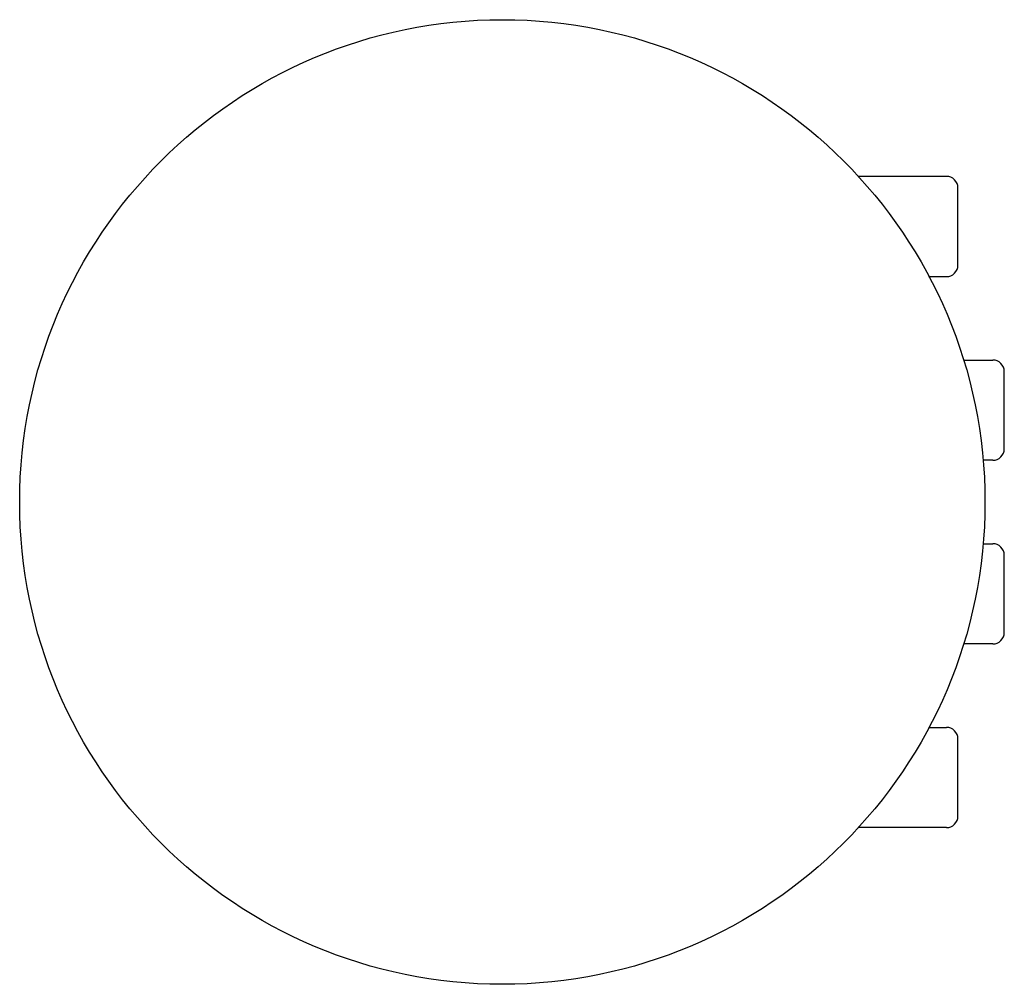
# Model space of a CAD drawing. Header units: millimetres. Extents: x 120 to 207, y -104 to 285.
# Tile 6 of 7: x 182 to 207, y 37 to 62. Entities that reach past the tile are written whole.
import ezdxf

# ---------------------------------------------------------------- set-up
doc = ezdxf.new("R2010")
doc.units = ezdxf.units.MM
doc.header["$LTSCALE"] = 23.1
doc.layers.get('0').update_dxf_attribs({"linetype": 'CONTINUOUS'})

msp = doc.modelspace()

# ---------------------------------------------------------------- linework, layer by layer
at = {"color": 7, "linetype": 'CONTINUOUS'}
for p, q in [((205.736, 57.525), (203.456, 57.525)), ((206.036, 55.225), (206.036, 57.225)), ((205.269, 54.925), (205.736, 54.925)), ((206.182, 52.765), (206.936, 52.765)), ((207.236, 50.465), (207.236, 52.465)), ((206.936, 50.165), (206.689, 50.165)), ((206.689, 48.005), (206.936, 48.005)), ((207.236, 45.705), (207.236, 47.705)), ((206.936, 45.405), (206.182, 45.405)), ((205.271, 43.245), (205.736, 43.245)), ((206.036, 40.945), (206.036, 42.945)), ((205.736, 40.645), (203.448, 40.645))]:
    msp.add_line(p, q, dxfattribs=at)
msp.add_circle((194.236, 49.085), 12.5, dxfattribs=at)
for centre, start, end in [((205.736, 57.225), 0, 90), ((205.736, 55.225), 270, 360), ((206.936, 52.465), 0, 90), ((206.936, 50.465), 270, 360), ((206.936, 47.705), 0, 90), ((206.936, 45.705), 270, 360), ((205.736, 42.945), 0, 90), ((205.736, 40.945), 270, 360)]:
    msp.add_arc(centre, 0.3, start, end, dxfattribs=at)

doc.saveas('drawing.dxf')
